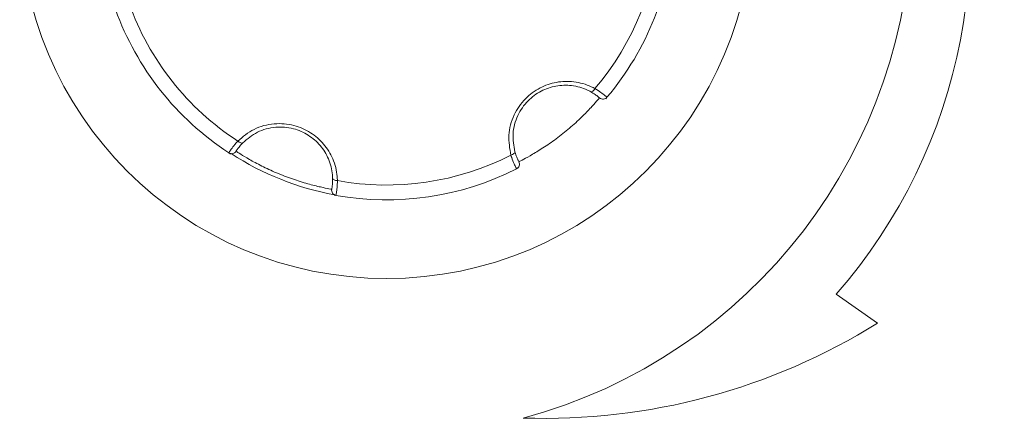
# Model space of a CAD drawing. Header units: millimetres. Extents: x -420 to 420, y -297 to 297.
# Tile 25 of 146: x -260 to -242, y -40 to -32. Entities that reach past the tile are written whole.
import ezdxf

# ---------------------------------------------------------------- set-up
doc = ezdxf.new("R2010")
doc.units = ezdxf.units.MM
doc.header["$MEASUREMENT"] = 0
doc.layers.add('layer 1', color=7, linetype='Continuous')

msp = doc.modelspace()

# ---------------------------------------------------------------- linework, layer by layer
at = {"layer": 'layer 1', "lineweight": 9}
for points, knots in [([(-250.8073, -39.6617), (-246.4354, -38.4903), (-243.3955, -34.5286), (-243.3955, -30.0025), (-243.3955, -30.0025), (-243.3954, -25.4765), (-246.4354, -21.5147), (-250.8072, -20.3432)], [0, 0, 0, 0, 0.3333333, 0.3333333, 0.3333333, 0.3333333, 1, 1, 1, 1]), ([(-244.8345, -37.2977), (-242.3809, -34.4955), (-241.6285, -30.5881), (-242.8661, -27.075), (-242.8661, -27.075), (-244.1037, -23.562), (-247.139, -20.9889), (-250.8072, -20.3432)], [0, 0, 0, 0, 0.3333333, 0.3333333, 0.3333333, 0.3333333, 1, 1, 1, 1]), ([(-246.4155, -30.0025), (-246.4155, -26.1365), (-249.5495, -23.0025), (-253.4155, -23.0025), (-253.4155, -23.0025), (-257.2814, -23.0025), (-260.4155, -26.1365), (-260.4155, -30.0025), (-260.4155, -30.0025), (-260.4155, -33.8685), (-257.2815, -37.0025), (-253.4155, -37.0025), (-253.4155, -37.0025), (-249.5495, -37.0025), (-246.4155, -33.8685), (-246.4155, -30.0025)], [0, 0, 0, 0, 0.2, 0.2, 0.2, 0.2, 0.4, 0.4, 0.4, 0.4, 0.6, 0.6, 0.6, 0.6, 1, 1, 1, 1]), ([(-251.0432, -34.6494), (-251.0653, -34.5237), (-251.0874, -34.398), (-251.0806, -34.269), (-251.0806, -34.269), (-251.0739, -34.1394), (-251.038, -34.0065), (-250.9794, -33.8825), (-250.9794, -33.8825), (-250.926, -33.7697), (-250.8537, -33.6643), (-250.7648, -33.5738), (-250.7648, -33.5738), (-250.684, -33.4917), (-250.5895, -33.422), (-250.4875, -33.3687), (-250.4875, -33.3687), (-250.3886, -33.3172), (-250.2827, -33.2811), (-250.1756, -33.2614), (-250.1756, -33.2614), (-250.0646, -33.2409), (-249.9524, -33.2381), (-249.8438, -33.2507), (-249.8438, -33.2507), (-249.7257, -33.2645), (-249.612, -33.2967), (-249.5088, -33.3455), (-249.5088, -33.3455), (-249.4853, -33.3566), (-249.4623, -33.3686), (-249.4394, -33.3806)], [0, 0, 0, 0, 0.1111111, 0.1111111, 0.1111111, 0.1111111, 0.2222222, 0.2222222, 0.2222222, 0.2222222, 0.3333333, 0.3333333, 0.3333333, 0.3333333, 0.4444444, 0.4444444, 0.4444444, 0.4444444, 0.5555556, 0.5555556, 0.5555556, 0.5555556, 0.6666667, 0.6666667, 0.6666667, 0.6666667, 0.7777778, 0.7777778, 0.7777778, 0.7777778, 1, 1, 1, 1]), ([(-249.5208, -33.4401), (-249.5414, -33.4293), (-249.5621, -33.4185), (-249.5833, -33.4084), (-249.5833, -33.4084), (-249.6761, -33.3645), (-249.7786, -33.3354), (-249.8853, -33.323), (-249.8853, -33.323), (-249.9829, -33.3116), (-250.0841, -33.3141), (-250.1845, -33.3326), (-250.1845, -33.3326), (-250.2808, -33.3503), (-250.3763, -33.3828), (-250.4656, -33.4294), (-250.4656, -33.4294), (-250.5575, -33.4773), (-250.6428, -33.5402), (-250.7156, -33.6142), (-250.7156, -33.6142), (-250.796, -33.6959), (-250.8611, -33.7911), (-250.9091, -33.8925), (-250.9091, -33.8925), (-250.9622, -34.0047), (-250.9942, -34.1246), (-251.0004, -34.2409), (-251.0004, -34.2409), (-251.0065, -34.3577), (-250.9866, -34.4708), (-250.9667, -34.5839)], [0, 0, 0, 0, 0.1111111, 0.1111111, 0.1111111, 0.1111111, 0.2222222, 0.2222222, 0.2222222, 0.2222222, 0.3333333, 0.3333333, 0.3333333, 0.3333333, 0.4444444, 0.4444444, 0.4444444, 0.4444444, 0.5555556, 0.5555556, 0.5555556, 0.5555556, 0.6666667, 0.6666667, 0.6666667, 0.6666667, 0.7777778, 0.7777778, 0.7777778, 0.7777778, 1, 1, 1, 1]), ([(-249.5208, -33.4401), (-249.5208, -33.4401), (-249.513, -33.4424), (-249.513, -33.4424), (-249.513, -33.4424), (-249.513, -33.4424), (-249.5039, -33.4416), (-249.5039, -33.4416), (-249.5039, -33.4416), (-249.5039, -33.4416), (-249.4937, -33.4378), (-249.4937, -33.4378), (-249.4937, -33.4378), (-249.4937, -33.4378), (-249.4828, -33.431), (-249.4828, -33.431), (-249.4828, -33.431), (-249.4828, -33.431), (-249.4715, -33.4215), (-249.4715, -33.4215), (-249.4715, -33.4215), (-249.4715, -33.4215), (-249.4602, -33.4097), (-249.4602, -33.4097), (-249.4602, -33.4097), (-249.4602, -33.4097), (-249.4494, -33.3959), (-249.4494, -33.3959), (-249.4494, -33.3959), (-249.4494, -33.3959), (-249.4394, -33.3806), (-249.4394, -33.3806)], [0, 0, 0, 0, 0.1111111, 0.1111111, 0.1111111, 0.1111111, 0.2222222, 0.2222222, 0.2222222, 0.2222222, 0.3333333, 0.3333333, 0.3333333, 0.3333333, 0.4444444, 0.4444444, 0.4444444, 0.4444444, 0.5555556, 0.5555556, 0.5555556, 0.5555556, 0.6666667, 0.6666667, 0.6666667, 0.6666667, 0.7777778, 0.7777778, 0.7777778, 0.7777778, 1, 1, 1, 1]), ([(-249.3511, -33.5578), (-249.3517, -33.5574), (-249.3522, -33.5569), (-249.3537, -33.5556), (-249.3537, -33.5556), (-249.3574, -33.5525), (-249.367, -33.5444), (-249.3814, -33.5329), (-249.3814, -33.5329), (-249.3952, -33.5218), (-249.4133, -33.5075), (-249.4378, -33.4912), (-249.4378, -33.4912), (-249.4615, -33.4754), (-249.4911, -33.4577), (-249.5208, -33.4401)], [0, 0, 0, 0, 0.2, 0.2, 0.2, 0.2, 0.4, 0.4, 0.4, 0.4, 0.6, 0.6, 0.6, 0.6, 1, 1, 1, 1]), ([(-249.4394, -33.3806), (-249.3998, -33.4059), (-249.3602, -33.4312), (-249.3278, -33.4539), (-249.3278, -33.4539), (-249.2953, -33.4765), (-249.2702, -33.4965), (-249.2509, -33.512), (-249.2509, -33.512), (-249.2314, -33.5278), (-249.2181, -33.5391), (-249.213, -33.5434), (-249.213, -33.5434), (-249.2109, -33.5452), (-249.2102, -33.5458), (-249.2095, -33.5464)], [0, 0, 0, 0, 0.2, 0.2, 0.2, 0.2, 0.4, 0.4, 0.4, 0.4, 0.6, 0.6, 0.6, 0.6, 1, 1, 1, 1]), ([(-250.8911, -34.776), (-250.8896, -34.7753), (-250.8881, -34.7745), (-250.8838, -34.7723), (-250.8838, -34.7723), (-250.8725, -34.7666), (-250.8419, -34.7511), (-250.7973, -34.7274), (-250.7973, -34.7274), (-250.7534, -34.7039), (-250.6959, -34.6725), (-250.6279, -34.6328), (-250.6279, -34.6328), (-250.5611, -34.5937), (-250.4843, -34.5466), (-250.4025, -34.4927), (-250.4025, -34.4927), (-250.3213, -34.4391), (-250.2352, -34.3788), (-250.1496, -34.3142), (-250.1496, -34.3142), (-250.0631, -34.249), (-249.9771, -34.1795), (-249.8964, -34.1098), (-249.8964, -34.1098), (-249.8143, -34.0389), (-249.7377, -33.9678), (-249.6704, -33.9019), (-249.6704, -33.9019), (-249.6025, -33.8354), (-249.5441, -33.7743), (-249.496, -33.7222), (-249.496, -33.7222), (-249.4479, -33.6699), (-249.4101, -33.6266), (-249.3877, -33.6007), (-249.3877, -33.6007), (-249.3653, -33.5748), (-249.3582, -33.5663), (-249.3511, -33.5578)], [0, 0, 0, 0, 0.0909091, 0.0909091, 0.0909091, 0.0909091, 0.1818182, 0.1818182, 0.1818182, 0.1818182, 0.2727273, 0.2727273, 0.2727273, 0.2727273, 0.3636364, 0.3636364, 0.3636364, 0.3636364, 0.4545455, 0.4545455, 0.4545455, 0.4545455, 0.5454545, 0.5454545, 0.5454545, 0.5454545, 0.6363636, 0.6363636, 0.6363636, 0.6363636, 0.7272727, 0.7272727, 0.7272727, 0.7272727, 0.8181818, 0.8181818, 0.8181818, 0.8181818, 1, 1, 1, 1]), ([(-249.3511, -33.5578), (-249.3309, -33.5752), (-249.3045, -33.5838), (-249.2779, -33.5817), (-249.2779, -33.5817), (-249.2513, -33.5796), (-249.2267, -33.5669), (-249.2095, -33.5464)], [0, 0, 0, 0, 0.3333333, 0.3333333, 0.3333333, 0.3333333, 1, 1, 1, 1]), ([(-256.2537, -34.3803), (-256.1559, -34.2984), (-256.0581, -34.2164), (-255.9429, -34.1577), (-255.9429, -34.1577), (-255.8274, -34.0988), (-255.6943, -34.0634), (-255.5576, -34.0522), (-255.5576, -34.0522), (-255.4332, -34.042), (-255.3058, -34.0519), (-255.183, -34.0837), (-255.183, -34.0837), (-255.0715, -34.1126), (-254.9638, -34.1596), (-254.8667, -34.2213), (-254.8667, -34.2213), (-254.7726, -34.2811), (-254.6885, -34.3548), (-254.6179, -34.4377), (-254.6179, -34.4377), (-254.5446, -34.5236), (-254.486, -34.6194), (-254.4427, -34.7198), (-254.4427, -34.7198), (-254.3956, -34.8289), (-254.3666, -34.9435), (-254.3573, -35.0573), (-254.3573, -35.0573), (-254.3552, -35.0832), (-254.3541, -35.1091), (-254.353, -35.135)], [0, 0, 0, 0, 0.1111111, 0.1111111, 0.1111111, 0.1111111, 0.2222222, 0.2222222, 0.2222222, 0.2222222, 0.3333333, 0.3333333, 0.3333333, 0.3333333, 0.4444444, 0.4444444, 0.4444444, 0.4444444, 0.5555556, 0.5555556, 0.5555556, 0.5555556, 0.6666667, 0.6666667, 0.6666667, 0.6666667, 0.7777778, 0.7777778, 0.7777778, 0.7777778, 1, 1, 1, 1]), ([(-254.4452, -35.0942), (-254.4461, -35.0709), (-254.4471, -35.0475), (-254.449, -35.0242), (-254.449, -35.0242), (-254.4574, -34.9219), (-254.4834, -34.8186), (-254.526, -34.7199), (-254.526, -34.7199), (-254.565, -34.6297), (-254.6177, -34.5433), (-254.6839, -34.4656), (-254.6839, -34.4656), (-254.7474, -34.3911), (-254.8233, -34.3246), (-254.9083, -34.2705), (-254.9083, -34.2705), (-254.9958, -34.2149), (-255.0929, -34.1726), (-255.1934, -34.1465), (-255.1934, -34.1465), (-255.3043, -34.1178), (-255.4193, -34.1089), (-255.5312, -34.1181), (-255.5312, -34.1181), (-255.6549, -34.1282), (-255.7747, -34.1604), (-255.8785, -34.2132), (-255.8785, -34.2132), (-255.9827, -34.2663), (-256.0707, -34.3401), (-256.1587, -34.4139)], [0, 0, 0, 0, 0.1111111, 0.1111111, 0.1111111, 0.1111111, 0.2222222, 0.2222222, 0.2222222, 0.2222222, 0.3333333, 0.3333333, 0.3333333, 0.3333333, 0.4444444, 0.4444444, 0.4444444, 0.4444444, 0.5555556, 0.5555556, 0.5555556, 0.5555556, 0.6666667, 0.6666667, 0.6666667, 0.6666667, 0.7777778, 0.7777778, 0.7777778, 0.7777778, 1, 1, 1, 1]), ([(-256.4263, -34.6052), (-256.4233, -34.6005), (-256.4204, -34.5959), (-256.4109, -34.5817), (-256.4109, -34.5817), (-256.4013, -34.5674), (-256.3852, -34.5437), (-256.3642, -34.5151), (-256.3642, -34.5151), (-256.3433, -34.4867), (-256.3177, -34.4536), (-256.2867, -34.4177), (-256.2867, -34.4177), (-256.2761, -34.4055), (-256.2649, -34.3929), (-256.2537, -34.3803)], [0, 0, 0, 0, 0.2, 0.2, 0.2, 0.2, 0.4, 0.4, 0.4, 0.4, 0.6, 0.6, 0.6, 0.6, 1, 1, 1, 1]), ([(-256.1587, -34.4139), (-256.1672, -34.4228), (-256.1757, -34.4317), (-256.1837, -34.4404), (-256.1837, -34.4404), (-256.2076, -34.4663), (-256.2266, -34.49), (-256.2418, -34.5101), (-256.2418, -34.5101), (-256.2575, -34.531), (-256.2692, -34.5481), (-256.2761, -34.5583), (-256.2761, -34.5583), (-256.2831, -34.5687), (-256.2852, -34.5721), (-256.2873, -34.5754)], [0, 0, 0, 0, 0.2, 0.2, 0.2, 0.2, 0.4, 0.4, 0.4, 0.4, 0.6, 0.6, 0.6, 0.6, 1, 1, 1, 1]), ([(-256.1587, -34.4139), (-256.1587, -34.4139), (-256.1654, -34.4183), (-256.1654, -34.4183), (-256.1654, -34.4183), (-256.1654, -34.4183), (-256.1744, -34.4202), (-256.1744, -34.4202), (-256.1744, -34.4202), (-256.1744, -34.4202), (-256.1852, -34.4195), (-256.1852, -34.4195), (-256.1852, -34.4195), (-256.1852, -34.4195), (-256.1977, -34.4161), (-256.1977, -34.4161), (-256.1977, -34.4161), (-256.1977, -34.4161), (-256.2112, -34.4103), (-256.2112, -34.4103), (-256.2112, -34.4103), (-256.2112, -34.4103), (-256.2254, -34.4022), (-256.2254, -34.4022), (-256.2254, -34.4022), (-256.2254, -34.4022), (-256.2397, -34.3921), (-256.2397, -34.3921), (-256.2397, -34.3921), (-256.2397, -34.3921), (-256.2537, -34.3803), (-256.2537, -34.3803)], [0, 0, 0, 0, 0.1111111, 0.1111111, 0.1111111, 0.1111111, 0.2222222, 0.2222222, 0.2222222, 0.2222222, 0.3333333, 0.3333333, 0.3333333, 0.3333333, 0.4444444, 0.4444444, 0.4444444, 0.4444444, 0.5555556, 0.5555556, 0.5555556, 0.5555556, 0.6666667, 0.6666667, 0.6666667, 0.6666667, 0.7777778, 0.7777778, 0.7777778, 0.7777778, 1, 1, 1, 1]), ([(-256.4263, -34.6052), (-256.4039, -34.6198), (-256.3767, -34.6249), (-256.3506, -34.6193), (-256.3506, -34.6193), (-256.3245, -34.6137), (-256.3017, -34.5979), (-256.2873, -34.5754)], [0, 0, 0, 0, 0.3333333, 0.3333333, 0.3333333, 0.3333333, 1, 1, 1, 1]), ([(-256.3905, -34.6281), (-256.4015, -34.6211), (-256.4125, -34.6141), (-256.4186, -34.6102), (-256.4186, -34.6102), (-256.4262, -34.6053), (-256.4263, -34.6053), (-256.4263, -34.6052)], [0, 0, 0, 0, 0.3333333, 0.3333333, 0.3333333, 0.3333333, 1, 1, 1, 1]), ([(-256.2873, -34.5754), (-256.2859, -34.5763), (-256.2845, -34.5772), (-256.2804, -34.5799), (-256.2804, -34.5799), (-256.2698, -34.5868), (-256.2411, -34.6056), (-256.1982, -34.6323), (-256.1982, -34.6323), (-256.156, -34.6587), (-256.1, -34.6927), (-256.0317, -34.7317), (-256.0317, -34.7317), (-255.9644, -34.77), (-255.8852, -34.8131), (-255.7977, -34.8569), (-255.7977, -34.8569), (-255.7106, -34.9005), (-255.6153, -34.9448), (-255.5166, -34.9867), (-255.5166, -34.9867), (-255.4169, -35.029), (-255.3137, -35.0687), (-255.213, -35.1037), (-255.213, -35.1037), (-255.1105, -35.1394), (-255.0106, -35.1702), (-254.92, -35.1955), (-254.92, -35.1955), (-254.8284, -35.2211), (-254.7463, -35.2411), (-254.6771, -35.2567), (-254.6771, -35.2567), (-254.6077, -35.2722), (-254.5514, -35.2833), (-254.5177, -35.2897), (-254.5177, -35.2897), (-254.4841, -35.2962), (-254.4732, -35.2981), (-254.4623, -35.3)], [0, 0, 0, 0, 0.0909091, 0.0909091, 0.0909091, 0.0909091, 0.1818182, 0.1818182, 0.1818182, 0.1818182, 0.2727273, 0.2727273, 0.2727273, 0.2727273, 0.3636364, 0.3636364, 0.3636364, 0.3636364, 0.4545455, 0.4545455, 0.4545455, 0.4545455, 0.5454545, 0.5454545, 0.5454545, 0.5454545, 0.6363636, 0.6363636, 0.6363636, 0.6363636, 0.7272727, 0.7272727, 0.7272727, 0.7272727, 0.8181818, 0.8181818, 0.8181818, 0.8181818, 1, 1, 1, 1]), ([(-250.9667, -34.5839), (-250.9667, -34.5839), (-250.9662, -34.5919), (-250.9662, -34.5919), (-250.9662, -34.5919), (-250.9662, -34.5919), (-250.9691, -34.6006), (-250.9691, -34.6006), (-250.9691, -34.6006), (-250.9691, -34.6006), (-250.9751, -34.6097), (-250.9751, -34.6097), (-250.9751, -34.6097), (-250.9751, -34.6097), (-250.9842, -34.6188), (-250.9842, -34.6188), (-250.9842, -34.6188), (-250.9842, -34.6188), (-250.996, -34.6276), (-250.996, -34.6276), (-250.996, -34.6276), (-250.996, -34.6276), (-251.0101, -34.6358), (-251.0101, -34.6358), (-251.0101, -34.6358), (-251.0101, -34.6358), (-251.026, -34.6431), (-251.026, -34.6431), (-251.026, -34.6431), (-251.026, -34.6431), (-251.0432, -34.6494), (-251.0432, -34.6494)], [0, 0, 0, 0, 0.1111111, 0.1111111, 0.1111111, 0.1111111, 0.2222222, 0.2222222, 0.2222222, 0.2222222, 0.3333333, 0.3333333, 0.3333333, 0.3333333, 0.4444444, 0.4444444, 0.4444444, 0.4444444, 0.5555556, 0.5555556, 0.5555556, 0.5555556, 0.6666667, 0.6666667, 0.6666667, 0.6666667, 0.7777778, 0.7777778, 0.7777778, 0.7777778, 1, 1, 1, 1]), ([(-250.9348, -34.9113), (-250.9374, -34.9064), (-250.9399, -34.9015), (-250.9475, -34.8862), (-250.9475, -34.8862), (-250.955, -34.8708), (-250.9675, -34.8449), (-250.9818, -34.8125), (-250.9818, -34.8125), (-250.9959, -34.7802), (-251.0118, -34.7415), (-251.0274, -34.6967), (-251.0274, -34.6967), (-251.0327, -34.6814), (-251.038, -34.6654), (-251.0432, -34.6494)], [0, 0, 0, 0, 0.2, 0.2, 0.2, 0.2, 0.4, 0.4, 0.4, 0.4, 0.6, 0.6, 0.6, 0.6, 1, 1, 1, 1]), ([(-250.9667, -34.5839), (-250.9632, -34.5957), (-250.9598, -34.6076), (-250.9562, -34.6188), (-250.9562, -34.6188), (-250.9458, -34.6524), (-250.9347, -34.6807), (-250.9249, -34.704), (-250.9249, -34.704), (-250.9147, -34.728), (-250.9057, -34.7467), (-250.9003, -34.7578), (-250.9003, -34.7578), (-250.8948, -34.7691), (-250.893, -34.7725), (-250.8911, -34.776)], [0, 0, 0, 0, 0.2, 0.2, 0.2, 0.2, 0.4, 0.4, 0.4, 0.4, 0.6, 0.6, 0.6, 0.6, 1, 1, 1, 1]), ([(-250.9348, -34.9113), (-250.911, -34.8992), (-250.8929, -34.8782), (-250.8847, -34.8528), (-250.8847, -34.8528), (-250.8765, -34.8274), (-250.8788, -34.7997), (-250.8911, -34.776)], [0, 0, 0, 0, 0.3333333, 0.3333333, 0.3333333, 0.3333333, 1, 1, 1, 1]), ([(-250.8971, -34.8918), (-250.9086, -34.8978), (-250.9201, -34.9038), (-250.9266, -34.9071), (-250.9266, -34.9071), (-250.9347, -34.9113), (-250.9347, -34.9113), (-250.9348, -34.9113)], [0, 0, 0, 0, 0.3333333, 0.3333333, 0.3333333, 0.3333333, 1, 1, 1, 1]), ([(-254.4623, -35.3), (-254.4622, -35.2993), (-254.4621, -35.2986), (-254.4617, -35.2967), (-254.4617, -35.2967), (-254.4608, -35.2919), (-254.4586, -35.2795), (-254.4558, -35.2613), (-254.4558, -35.2613), (-254.4531, -35.2438), (-254.4498, -35.2209), (-254.4479, -35.1916), (-254.4479, -35.1916), (-254.4461, -35.1632), (-254.4456, -35.1287), (-254.4452, -35.0942)], [0, 0, 0, 0, 0.2, 0.2, 0.2, 0.2, 0.4, 0.4, 0.4, 0.4, 0.6, 0.6, 0.6, 0.6, 1, 1, 1, 1]), ([(-254.4452, -35.0942), (-254.4452, -35.0942), (-254.4433, -35.102), (-254.4433, -35.102), (-254.4433, -35.102), (-254.4433, -35.102), (-254.438, -35.1096), (-254.438, -35.1096), (-254.438, -35.1096), (-254.438, -35.1096), (-254.4296, -35.1165), (-254.4296, -35.1165), (-254.4296, -35.1165), (-254.4296, -35.1165), (-254.4183, -35.1226), (-254.4183, -35.1226), (-254.4183, -35.1226), (-254.4183, -35.1226), (-254.4045, -35.1276), (-254.4045, -35.1276), (-254.4045, -35.1276), (-254.4045, -35.1276), (-254.3886, -35.1314), (-254.3886, -35.1314), (-254.3886, -35.1314), (-254.3886, -35.1314), (-254.3712, -35.1339), (-254.3712, -35.1339), (-254.3712, -35.1339), (-254.3712, -35.1339), (-254.353, -35.135), (-254.353, -35.135)], [0, 0, 0, 0, 0.1111111, 0.1111111, 0.1111111, 0.1111111, 0.2222222, 0.2222222, 0.2222222, 0.2222222, 0.3333333, 0.3333333, 0.3333333, 0.3333333, 0.4444444, 0.4444444, 0.4444444, 0.4444444, 0.5555556, 0.5555556, 0.5555556, 0.5555556, 0.6666667, 0.6666667, 0.6666667, 0.6666667, 0.7777778, 0.7777778, 0.7777778, 0.7777778, 1, 1, 1, 1]), ([(-254.4623, -35.3), (-254.4673, -35.3262), (-254.4615, -35.3533), (-254.4464, -35.3753), (-254.4464, -35.3753), (-254.4312, -35.3973), (-254.4079, -35.4123), (-254.3816, -35.417)], [0, 0, 0, 0, 0.3333333, 0.3333333, 0.3333333, 0.3333333, 1, 1, 1, 1]), ([(-254.353, -35.135), (-254.3551, -35.1819), (-254.3572, -35.2288), (-254.3606, -35.2682), (-254.3606, -35.2682), (-254.364, -35.3076), (-254.3687, -35.3394), (-254.3726, -35.3638), (-254.3726, -35.3638), (-254.3765, -35.3886), (-254.3796, -35.4058), (-254.3808, -35.4124), (-254.3808, -35.4124), (-254.3813, -35.4151), (-254.3815, -35.416), (-254.3816, -35.417)], [0, 0, 0, 0, 0.2, 0.2, 0.2, 0.2, 0.4, 0.4, 0.4, 0.4, 0.6, 0.6, 0.6, 0.6, 1, 1, 1, 1])]:
    msp.add_open_spline(points, degree=3, knots=knots, dxfattribs=at)
for points in [[(-249.4394, -33.3806), (-248.6978, -32.5078), (-248.2641, -31.4153), (-248.205, -30.2715)], [(-249.2095, -33.5464), (-248.4415, -32.635), (-247.9903, -31.4986), (-247.924, -30.3086)], [(-258.5876, -31.873), (-258.1823, -32.9939), (-257.4237, -33.9527), (-256.4263, -34.6052)], [(-258.3291, -31.7568), (-257.944, -32.8354), (-257.2147, -33.7573), (-256.2537, -34.3803)], [(-249.2095, -33.5464), (-249.2095, -33.5464), (-249.2319, -33.5728), (-249.2319, -33.5728)], [(-256.382, -34.621), (-255.7824, -35.0087), (-255.1129, -35.276), (-254.4111, -35.4079)], [(-254.353, -35.135), (-253.2263, -35.3408), (-252.0633, -35.1701), (-251.0432, -34.6494)], [(-254.3816, -35.417), (-253.2082, -35.6263), (-251.9986, -35.4489), (-250.9348, -34.9113)], [(-254.3816, -35.417), (-254.3816, -35.417), (-254.4156, -35.4107), (-254.4156, -35.4107)], [(-244.0458, -37.85), (-244.0458, -37.85), (-244.8345, -37.2977), (-244.8345, -37.2977)], [(-250.8073, -39.6617), (-248.4235, -39.7432), (-246.0695, -39.1125), (-244.0458, -37.85)]]:
    msp.add_open_spline(points, degree=3, dxfattribs=at)

doc.saveas('drawing.dxf')
